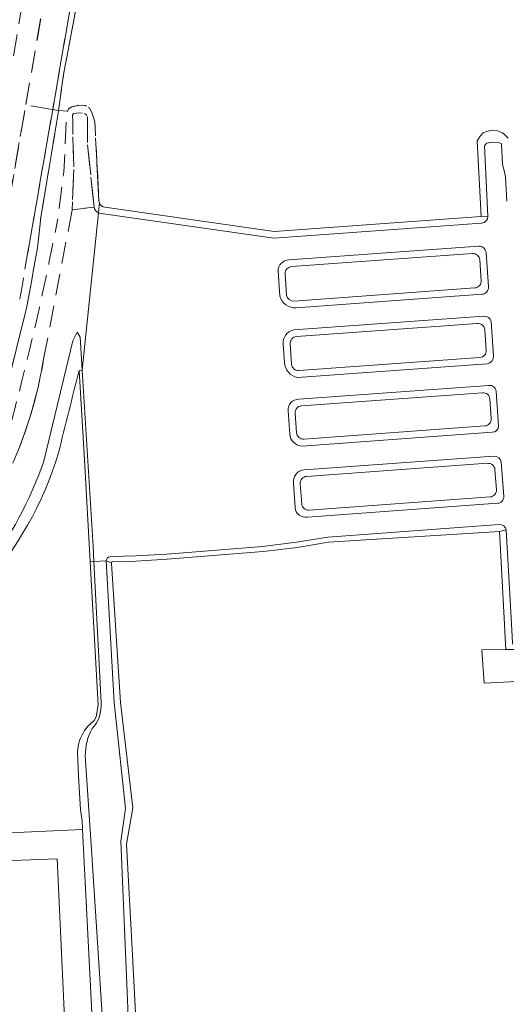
# Model space of a CAD drawing. Header units: metres. Extents: x 92650 to 117222, y 425801 to 461092.
# Tile 45 of 146: x 114959 to 115030, y 426460 to 426605. Entities that reach past the tile are written whole.
import ezdxf

# ---------------------------------------------------------------- set-up
doc = ezdxf.new("R2010")
doc.units = ezdxf.units.M
doc.linetypes.add('DASHED', pattern=[19.05, 12.7, -6.35])
for name, color, linetype, lineweight in [('B-WE-GR-GRAS-GV', 253, 'CONTINUOUS', 15), ('B-WE-OG-TERREIN_BEGROEID-GV', 253, 'CONTINUOUS', 15), ('B-WE-OG-TERREIN_ERF-GV', 253, 'CONTINUOUS', 15), ('B-WE-OG-TERREIN_OEVER-GV', 253, 'CONTINUOUS', 15), ('B-WE-OG-TERREIN_ONBEGROEID_ZAND-GV', 253, 'CONTINUOUS', 15), ('B-WE-OG-WATER-GV', 253, 'CONTINUOUS', 15), ('B-WE-OG-WATER_MEER-GV', 253, 'CONTINUOUS', 15), ('B-WE-OG-WATER_SLOOT-GV', 253, 'CONTINUOUS', 15), ('B-WE-OG-WEG-GV', 253, 'CONTINUOUS', 15), ('V-WE-OG-TERREIN_OEVER-GV', 252, 'DASHED', 15), ('V-WE-OG-TERREIN_ONBEGROEID_ZAND-GV', 252, 'DASHED', 15), ('V-WE-OG-WATER-GV', 252, 'DASHED', 15), ('V-WE-OG-WATER_SLOOT-GV', 252, 'DASHED', 15), ('V-WE-OG-WEG-GV', 252, 'DASHED', 15), ('V-WE-VH-GESLOTENVERHARDING_ASFALT-GV', 252, 'DASHED', 15)]:
    doc.layers.add(name, color=color, linetype=linetype, lineweight=lineweight)

msp = doc.modelspace()

# ---------------------------------------------------------------- linework, layer by layer
at = {"layer": 'B-WE-GR-GRAS-GV', "transparency": 33554687, "flags": 128}
for points in [[(115025.055, 426570.517), (114998.547, 426568.597)], [(115026.345, 426566.54), (115026.124, 426569.592)], [(114997.622, 426567.527), (114997.853, 426564.348)], [(114998.913, 426563.55), (115025.42, 426565.47)], [(115025.797, 426560.268), (114999.29, 426558.348)], [(115027.083, 426556.355), (115026.867, 426559.343)], [(114998.365, 426557.278), (114998.581, 426554.291)], [(114999.651, 426553.365), (115026.158, 426555.286)], [(115026.532, 426550.124), (115000.025, 426548.204)], [(115027.811, 426546.317), (115027.602, 426549.199)], [(114999.1, 426547.134), (114999.308, 426544.252)], [(115000.378, 426543.327), (115026.885, 426545.247)], [(115027.282, 426539.77), (115000.775, 426537.85)], [(115028.565, 426535.909), (115028.352, 426538.845)], [(114999.85, 426536.78), (115000.062, 426533.844)], [(115001.132, 426532.919), (115027.639, 426534.839)], [(115031.504, 426507.804), (115026.78, 426507.55), (115026.413, 426512.458), (115029.955, 426512.466), (115029.912, 426513.294), (115029.712, 426517.068), (115029.026, 426529.791), (115003.966, 426528.223), (114999.385, 426527.451), (114994.412, 426526.833), (114980.37, 426525.726), (114975.769, 426525.456), (114972.36, 426525.37), (114972.245, 426525.327), (114972.192, 426525.19), (114972.184, 426525.076), (114973.512, 426504.736), (114975.343, 426489.262), (114974.421, 426483.95), (114975.219, 426468.631), (114978.545, 426404.785)]]:
    msp.add_lwpolyline(points, dxfattribs=at)
at = {"layer": 'B-WE-GR-GRAS-GV', "transparency": 33554687}
for points in [[(115026.124, 426569.592, 0.4142553), (115025.055, 426570.517)], [(114998.547, 426568.597, 0.4144963), (114997.622, 426567.527)], [(115025.42, 426565.47, 0.4144963), (115026.345, 426566.54)], [(114997.853, 426564.348, 0.3530303), (114998.913, 426563.55)], [(115026.867, 426559.343, 0.4144963), (115025.797, 426560.268)], [(114999.29, 426558.348, 0.4144963), (114998.365, 426557.278)], [(115026.158, 426555.286, 0.4142553), (115027.083, 426556.355)], [(114998.581, 426554.291, 0.4148392), (114999.651, 426553.365)], [(115027.602, 426549.199, 0.4144963), (115026.532, 426550.124)], [(115000.025, 426548.204, 0.4144963), (114999.1, 426547.134)], [(115026.885, 426545.247, 0.4148392), (115027.811, 426546.317)], [(114999.308, 426544.252, 0.4144963), (115000.378, 426543.327)], [(115028.352, 426538.845, 0.4144963), (115027.282, 426539.77)], [(115000.775, 426537.85, 0.4144963), (114999.85, 426536.78)], [(115027.639, 426534.839, 0.4148392), (115028.565, 426535.909)], [(115000.062, 426533.844, 0.4144963), (115001.132, 426532.919)]]:
    msp.add_lwpolyline(points, format="xyb", dxfattribs=at)
at = {"layer": 'B-WE-OG-TERREIN_BEGROEID-GV', "transparency": 33554687}
for points in [[(114967.492, 426553.395, 0.0048959), (114964.451, 426541.287)], [(114964.451, 426541.287, -0.1115781), (114953.172, 426521.406, -0.1115781)], [(114967.232, 426497.522, -0.1365811), (114968.256, 426500.595)], [(114968.256, 426500.595, -0.0312499), (114968.711, 426501.188)]]:
    msp.add_lwpolyline(points, format="xyb", dxfattribs=at)
at = {"layer": 'B-WE-OG-TERREIN_BEGROEID-GV', "transparency": 33554687, "flags": 128}
for points in [[(114968.711, 426501.188), (114969.68, 426502.063), (114969.969, 426502.625), (114970.258, 426504.313), (114969.097, 426525.357), (114968.32, 426539.438), (114967.492, 426553.395)], [(114941.941, 426495.854), (114941.947, 426495.794), (114942.342, 426484.945), (114967.976, 426486.111), (114967.912, 426487.388), (114967.68, 426489.009), (114967.349, 426493.981), (114967.226, 426497.379), (114967.232, 426497.522)]]:
    msp.add_lwpolyline(points, dxfattribs=at)
at = {"layer": 'B-WE-OG-TERREIN_ERF-GV', "transparency": 33554687, "flags": 128}
for points in [[(115091.274, 426522.221), (115082.402, 426520.391), (115082.246, 426521.151), (115078.412, 426520.36), (115078.557, 426519.654), (115072.43, 426518.389), (115071.711, 426518.241), (115069.408, 426518.173), (115069.019, 426518.162), (115039.52, 426513.054), (115032.703, 426512.563), (115031.953, 426512.375), (115031.336, 426512.469), (115030.782, 426512.468), (115029.988, 426512.466), (115029.955, 426512.466), (115026.413, 426512.458), (115026.78, 426507.55), (115031.504, 426507.804)], [(114965.762, 426448.971), (114964.23, 426481.795), (114944.569, 426481.092), (114944.493, 426482.698), (114942.425, 426482.656), (114934.368, 426482.493), (114930.293, 426482.411), (114929.671, 426495.351), (114929.516, 426498.577), (114919.711, 426494.667), (114912.141, 426491.649), (114910.277, 426490.906), (114899.136, 426486.464), (114893.211, 426483.431), (114893.853, 426461.302), (114893.89, 426460.016)]]:
    msp.add_lwpolyline(points, dxfattribs=at)
at = {"layer": 'B-WE-OG-TERREIN_OEVER-GV', "transparency": 33554687, "flags": 128}
for points in [[(115030.307, 426587.432), (115029.803, 426587.93), (115029.482, 426588.22), (115028.753, 426588.517), (115027.911, 426588.574), (115027.159, 426588.412), (115026.646, 426588.188), (115026.19, 426587.71), (115025.767, 426587.045), (115026.317, 426575.936)], [(115027.315, 426576.008), (115026.805, 426586.314), (115027.125, 426586.693), (115027.964, 426586.858), (115028.86, 426586.798), (115029.316, 426586.573), (115029.465, 426583.557), (115029.746, 426582.474), (115029.924, 426581.72), (115030.008, 426579.889), (115030.103, 426578.181)], [(114970.363, 426578.246), (114970.077, 426583.707)], [(114969.295, 426580.823), (114969.662, 426577.331)], [(114970.428, 426577.939), (114970.279, 426576.49)], [(115027.315, 426576.008), (115026.317, 426575.936), (114996.025, 426573.764), (114971.22, 426577.308)], [(114970.671, 426576.377), (114995.99, 426572.758), (115026.389, 426574.961)], [(115025.98, 426571.587), (114998.173, 426569.573)], [(114998.547, 426568.597), (115025.055, 426570.517)], [(115027.415, 426565.615), (115027.049, 426570.662)], [(115026.124, 426569.592), (115026.345, 426566.54)], [(114996.588, 426567.958), (114996.855, 426564.276)], [(114997.853, 426564.348), (114997.622, 426567.527)], [(115025.42, 426565.47), (114998.913, 426563.55)], [(114999.233, 426562.57), (115026.49, 426564.545)], [(115026.722, 426561.338), (114998.915, 426559.323)], [(114999.29, 426558.348), (115025.797, 426560.268)], [(115028.149, 426555.483), (115027.781, 426560.561)], [(114967.492, 426553.395), (114967.904, 426553.413), (114967.605, 426558.239), (114967.182, 426559.017), (114966.561, 426557.723), (114962.238, 426539.891)], [(115026.867, 426559.343), (115027.083, 426556.355)], [(114997.367, 426557.213), (114997.561, 426554.526)], [(114998.581, 426554.291), (114998.365, 426557.278)], [(115026.158, 426555.286), (114999.651, 426553.365)], [(114999.421, 426552.346), (115027.228, 426554.361)], [(114967.492, 426553.395), (114968.32, 426539.438), (114969.097, 426525.357)], [(114969.617, 426525.384), (114969.503, 426527.628), (114967.904, 426553.413)], [(115027.457, 426551.194), (114999.65, 426549.179)], [(115000.025, 426548.204), (115026.532, 426550.124)], [(115028.888, 426545.289), (115028.52, 426550.359)], [(115027.602, 426549.199), (115027.811, 426546.317)], [(114998.074, 426547.447), (114998.319, 426544.065)], [(114999.308, 426544.252), (114999.1, 426547.134)], [(115026.885, 426545.247), (115000.378, 426543.327)], [(115000.148, 426542.307), (115027.955, 426544.322)], [(115028.207, 426540.84), (115000.4, 426538.825)], [(115000.775, 426537.85), (115027.282, 426539.77)], [(115029.638, 426534.935), (115029.276, 426539.926)], [(115028.352, 426538.845), (115028.565, 426535.909)], [(114998.843, 426536.834), (114999.1, 426533.295)], [(115000.062, 426533.844), (114999.85, 426536.78)], [(115000.902, 426531.9), (115028.709, 426533.914)], [(115027.639, 426534.839), (115001.132, 426532.919)], [(115028.966, 426530.79), (115003.876, 426528.972), (114999.276, 426528.197), (114994.336, 426527.583), (114980.318, 426526.478), (114975.734, 426526.209), (114972.311, 426526.093), (114971.982, 426526.087), (114971.745, 426526.034), (114971.546, 426525.849), (114971.427, 426525.602), (114971.434, 426525.477), (114972.192, 426525.19), (114972.245, 426525.327), (114972.36, 426525.37), (114975.769, 426525.456), (114980.37, 426525.726), (114994.412, 426526.833), (114999.385, 426527.451), (115003.966, 426528.223), (115029.026, 426529.791)], [(115030.914, 426513.281), (115030.905, 426513.445), (115030.711, 426517.121), (115030.016, 426530.002), (115029.026, 426529.791), (115029.712, 426517.068), (115029.912, 426513.294), (115029.955, 426512.466)], [(114970.667, 426504.714), (114969.617, 426525.384), (114969.097, 426525.357), (114970.258, 426504.313), (114969.969, 426502.625)], [(114971.434, 426525.477), (114972.581, 426504.739), (114974.236, 426489.2), (114973.557, 426484.39), (114974.761, 426456.412), (114976.145, 426431.042), (114977.209, 426413.875), (114977.852, 426405.627), (114978.124, 426404.707)], [(114978.545, 426404.785), (114975.219, 426468.631), (114974.421, 426483.95), (114975.343, 426489.262), (114973.512, 426504.736), (114972.184, 426525.076), (114972.192, 426525.19)], [(115029.955, 426512.466), (115029.988, 426512.466), (115030.782, 426512.468), (115031.336, 426512.469), (115031.953, 426512.375), (115032.703, 426512.563), (115032.852, 426513.844), (115032.945, 426516.469), (115032.882, 426518.433), (115032.882, 426516.253), (115032.537, 426513.606), (115032.254, 426513.18), (115031.838, 426512.967), (115031.235, 426513.03)], [(114969.969, 426502.625), (114969.68, 426502.063), (114968.711, 426501.188)], [(114967.232, 426497.522), (114967.226, 426497.379), (114967.349, 426493.981), (114967.68, 426489.009), (114967.912, 426487.388), (114967.976, 426486.111), (114969.764, 426450.57), (114971.237, 426417.285), (114970.18, 426416.093), (114972.196, 426417.353), (114972.544, 426423.383), (114971.392, 426450.623), (114969.308, 426482.399), (114968.353, 426496.948)]]:
    msp.add_lwpolyline(points, dxfattribs=at)
at = {"layer": 'B-WE-OG-TERREIN_OEVER-GV', "transparency": 33554687}
for points in [[(114969.662, 426577.331, 0.2429647), (114970.279, 426576.49)], [(114970.428, 426577.939, -0.0812398), (114970.363, 426578.246)], [(114971.22, 426577.308, -0.271899), (114970.428, 426577.939)], [(114970.279, 426576.49, 0.0892251), (114970.671, 426576.377)], [(115026.389, 426574.961, 0.4069868), (115027.315, 426576.008)], [(115027.049, 426570.662, 0.4142553), (115025.98, 426571.587)], [(115025.055, 426570.517, -0.4142553), (115026.124, 426569.592)], [(114998.173, 426569.573, 0.3918757), (114996.588, 426567.958)], [(114997.622, 426567.527, -0.4144963), (114998.547, 426568.597)], [(115026.345, 426566.54, -0.4144963), (115025.42, 426565.47)], [(115026.49, 426564.545, 0.4144963), (115027.415, 426565.615)], [(114996.855, 426564.276, 0.3608995), (114999.233, 426562.57)], [(114998.913, 426563.55, -0.3530303), (114997.853, 426564.348)], [(115027.781, 426560.561, 0.3933366), (115026.722, 426561.338)], [(115025.797, 426560.268, -0.4144963), (115026.867, 426559.343)], [(114998.915, 426559.323, 0.4046181), (114997.367, 426557.213)], [(114998.365, 426557.278, -0.4144963), (114999.29, 426558.348)], [(115027.083, 426556.355, -0.4142553), (115026.158, 426555.286)], [(115027.228, 426554.361, 0.3558242), (115028.149, 426555.483)], [(114958.96, 426542.739, 0.0495017), (114962.265, 426555.035)], [(114997.561, 426554.526, 0.3534438), (114999.421, 426552.346)], [(114999.651, 426553.365, -0.4148392), (114998.581, 426554.291)], [(114964.451, 426541.287, -0.0048959), (114967.492, 426553.395)], [(115028.52, 426550.359, 0.4151328), (115027.457, 426551.194)], [(115026.532, 426550.124, -0.4144963), (115027.602, 426549.199)], [(114999.65, 426549.179, 0.4492129), (114998.074, 426547.447)], [(114999.1, 426547.134, -0.4144963), (115000.025, 426548.204)], [(115027.811, 426546.317, -0.4148392), (115026.885, 426545.247)], [(115027.955, 426544.322, 0.4021084), (115028.888, 426545.289)], [(114998.319, 426544.065, 0.3989444), (115000.148, 426542.307)], [(115000.378, 426543.327, -0.4144963), (114999.308, 426544.252)], [(114953.172, 426521.406, 0.1115781), (114964.451, 426541.287)], [(115029.276, 426539.926, 0.3948483), (115028.207, 426540.84)], [(114962.238, 426539.891, -0.0717805), (114953.956, 426524.297, -0.0717805)], [(115027.282, 426539.77, -0.4144963), (115028.352, 426538.845)], [(115000.4, 426538.825, 0.4182799), (114998.843, 426536.834)], [(114999.85, 426536.78, -0.4144963), (115000.775, 426537.85)], [(115028.565, 426535.909, -0.4148392), (115027.639, 426534.839)], [(115001.132, 426532.919, -0.4144963), (115000.062, 426533.844)], [(115028.709, 426533.914, 0.4451536), (115029.638, 426534.935)], [(114999.1, 426533.295, 0.4632648), (115000.902, 426531.9)], [(115030.016, 426530.002, 0.373248), (115028.966, 426530.79)], [(114969.357, 426500.899, 0.2159938), (114970.667, 426504.714)], [(114968.256, 426500.595, 0.1365811), (114967.232, 426497.522)], [(114968.711, 426501.188, 0.0312499), (114968.256, 426500.595)], [(114968.353, 426496.948, -0.1204784), (114969.357, 426500.899)]]:
    msp.add_lwpolyline(points, format="xyb", dxfattribs=at)
at = {"layer": 'B-WE-OG-TERREIN_ONBEGROEID_ZAND-GV', "transparency": 33554687, "flags": 128}
for points in [[(114971.22, 426577.308), (114996.025, 426573.764), (115026.317, 426575.936), (115025.767, 426587.045), (115026.19, 426587.71), (115026.646, 426588.188), (115027.159, 426588.412), (115027.911, 426588.574), (115028.753, 426588.517), (115029.482, 426588.22), (115029.803, 426587.93), (115030.307, 426587.432)], [(114970.077, 426583.707), (114970.363, 426578.246)]]:
    msp.add_lwpolyline(points, dxfattribs=at)
at = {"layer": 'B-WE-OG-TERREIN_ONBEGROEID_ZAND-GV', "transparency": 33554687}
for points in [[(114970.363, 426578.246, 0.0812398), (114970.428, 426577.939)], [(114970.428, 426577.939, 0.271899), (114971.22, 426577.308)]]:
    msp.add_lwpolyline(points, format="xyb", dxfattribs=at)
at = {"layer": 'B-WE-OG-WATER-GV', "transparency": 33554687, "flags": 128}
for points in [[(114968.303, 426577.167), (114969.662, 426577.331), (114969.295, 426580.823)], [(114976.548, 426403.639), (114978.124, 426404.707), (114977.852, 426405.627), (114977.209, 426413.875), (114976.145, 426431.042), (114974.761, 426456.412), (114973.557, 426484.39), (114974.236, 426489.2), (114972.581, 426504.739), (114971.434, 426525.477), (114969.617, 426525.384), (114970.667, 426504.714)], [(114968.353, 426496.948), (114969.308, 426482.399), (114971.392, 426450.623), (114972.544, 426423.383), (114972.196, 426417.353), (114970.18, 426416.093), (114967.302, 426416.061), (114965.949, 426416.045), (114965.992, 426412.604), (114967.463, 426412.636), (114970.631, 426412.705), (114972.576, 426411.486)]]:
    msp.add_lwpolyline(points, dxfattribs=at)
at = {"layer": 'B-WE-OG-WATER-GV', "transparency": 33554687}
for points in [[(114970.667, 426504.714, -0.2159938), (114969.357, 426500.899)], [(114969.357, 426500.899, 0.1204784), (114968.353, 426496.948)]]:
    msp.add_lwpolyline(points, format="xyb", dxfattribs=at)
at = {"layer": 'B-WE-OG-WATER_MEER-GV', "transparency": 33554687, "flags": 128}
for points in [[(115030.103, 426578.181), (115030.008, 426579.889), (115029.924, 426581.72), (115029.746, 426582.474), (115029.465, 426583.557), (115029.316, 426586.573), (115028.86, 426586.798), (115027.964, 426586.858), (115027.125, 426586.693), (115026.805, 426586.314), (115027.315, 426576.008)], [(114970.279, 426576.49), (114967.904, 426553.413)], [(115026.389, 426574.961), (114995.99, 426572.758), (114970.671, 426576.377)], [(114998.173, 426569.573), (115025.98, 426571.587)], [(115027.049, 426570.662), (115027.415, 426565.615)], [(114996.855, 426564.276), (114996.588, 426567.958)], [(115026.49, 426564.545), (114999.233, 426562.57)], [(114998.915, 426559.323), (115026.722, 426561.338)], [(115027.781, 426560.561), (115028.149, 426555.483)], [(114997.561, 426554.526), (114997.367, 426557.213)], [(115027.228, 426554.361), (114999.421, 426552.346)], [(114967.904, 426553.413), (114969.503, 426527.628), (114969.617, 426525.384), (114971.434, 426525.477), (114971.427, 426525.602), (114971.546, 426525.849), (114971.745, 426526.034), (114971.982, 426526.087), (114972.311, 426526.093), (114975.734, 426526.209), (114980.318, 426526.478), (114994.336, 426527.583), (114999.276, 426528.197), (115003.876, 426528.972), (115028.966, 426530.79)], [(114999.65, 426549.179), (115027.457, 426551.194)], [(115028.52, 426550.359), (115028.888, 426545.289)], [(114998.319, 426544.065), (114998.074, 426547.447)], [(115027.955, 426544.322), (115000.148, 426542.307)], [(115000.4, 426538.825), (115028.207, 426540.84)], [(115029.276, 426539.926), (115029.638, 426534.935)], [(114999.1, 426533.295), (114998.843, 426536.834)], [(115028.709, 426533.914), (115000.902, 426531.9)], [(115030.016, 426530.002), (115030.711, 426517.121), (115030.905, 426513.445), (115030.914, 426513.281)]]:
    msp.add_lwpolyline(points, dxfattribs=at)
at = {"layer": 'B-WE-OG-WATER_MEER-GV', "transparency": 33554687}
for points in [[(114970.671, 426576.377, -0.0892251), (114970.279, 426576.49)], [(115027.315, 426576.008, -0.4069868), (115026.389, 426574.961)], [(115025.98, 426571.587, -0.4142553), (115027.049, 426570.662)], [(114996.588, 426567.958, -0.3918757), (114998.173, 426569.573)], [(115027.415, 426565.615, -0.4144963), (115026.49, 426564.545)], [(114999.233, 426562.57, -0.3608995), (114996.855, 426564.276)], [(115026.722, 426561.338, -0.3933366), (115027.781, 426560.561)], [(114997.367, 426557.213, -0.4046181), (114998.915, 426559.323)], [(115028.149, 426555.483, -0.3558242), (115027.228, 426554.361)], [(114999.421, 426552.346, -0.3534438), (114997.561, 426554.526)], [(115027.457, 426551.194, -0.4151328), (115028.52, 426550.359)], [(114998.074, 426547.447, -0.4492129), (114999.65, 426549.179)], [(115028.888, 426545.289, -0.4021084), (115027.955, 426544.322)], [(115000.148, 426542.307, -0.3989444), (114998.319, 426544.065)], [(115028.207, 426540.84, -0.3948483), (115029.276, 426539.926)], [(114998.843, 426536.834, -0.4182799), (115000.4, 426538.825)], [(115029.638, 426534.935, -0.4451536), (115028.709, 426533.914)], [(115000.902, 426531.9, -0.4632648), (114999.1, 426533.295)], [(115028.966, 426530.79, -0.373248), (115030.016, 426530.002)]]:
    msp.add_lwpolyline(points, format="xyb", dxfattribs=at)
at = {"layer": 'B-WE-OG-WATER_SLOOT-GV', "transparency": 33554687, "flags": 128}
for points in [[(114969.662, 426577.331), (114968.303, 426577.167)], [(114967.182, 426559.017), (114967.605, 426558.239), (114967.904, 426553.413), (114970.279, 426576.49)], [(114962.238, 426539.891), (114966.561, 426557.723), (114967.182, 426559.017)]]:
    msp.add_lwpolyline(points, dxfattribs=at)
at = {"layer": 'B-WE-OG-WATER_SLOOT-GV', "transparency": 33554687}
for points in [[(114970.279, 426576.49, -0.2429647), (114969.662, 426577.331)], [(114962.265, 426555.035, -0.0495017), (114958.96, 426542.739, -0.0495017)], [(114953.956, 426524.297, 0.0717805), (114962.238, 426539.891)]]:
    msp.add_lwpolyline(points, format="xyb", dxfattribs=at)
at = {"layer": 'B-WE-OG-WEG-GV', "transparency": 33554687, "flags": 128}
msp.add_lwpolyline([(114944.569, 426481.092), (114964.23, 426481.795), (114965.762, 426448.971), (114967.29, 426416.32), (114967.302, 426416.061), (114970.18, 426416.093), (114971.237, 426417.285), (114969.764, 426450.57), (114967.976, 426486.111), (114942.342, 426484.945), (114942.425, 426482.656), (114944.493, 426482.698)], close=True, dxfattribs=at)
at = {"layer": 'V-WE-OG-TERREIN_OEVER-GV', "ltscale": 0.25, "transparency": 33554687, "flags": 128}
for points in [[(114965.75, 426591.406), (114964.438, 426591.484), (114964.381, 426591.087), (114963.027, 426582.829), (114961.854, 426575.835), (114961.358, 426571.368), (114959.823, 426562.75), (114958.244, 426556.388), (114957.026, 426551.515), (114955.131, 426544.701), (114954.093, 426541.272), (114952.604, 426537.843), (114950.348, 426533.781), (114948.092, 426530.217), (114945.61, 426527.239), (114942.451, 426523.539), (114940.638, 426521.704), (114944.376, 426517.435), (114944.429, 426517.374), (114946.6, 426514.896), (114950.735, 426518.893)], [(114970.363, 426578.246), (114969.854, 426587.976), (114969.746, 426589.8), (114969.345, 426591.188), (114969.006, 426591.818), (114968.382, 426592.217), (114967.409, 426592.25), (114966.42, 426591.993), (114965.923, 426591.702), (114965.75, 426591.406), (114965.611, 426591.169), (114965.557, 426590.15), (114965.432, 426586.357), (114965.214, 426582.451), (114964.325, 426575.591)], [(114962.265, 426555.035), (114966.444, 426576.942), (114966.679, 426582.824), (114966.543, 426587.528), (114966.554, 426589.82), (114966.51, 426590.797), (114966.661, 426591.055), (114967.522, 426591.13), (114968.139, 426591.101), (114968.496, 426590.903), (114968.7, 426590.504), (114968.7, 426586.474), (114969.662, 426577.331)]]:
    msp.add_lwpolyline(points, dxfattribs=at)
at = {"layer": 'V-WE-OG-TERREIN_OEVER-GV', "ltscale": 0.25, "transparency": 33554687}
for points in [[(114956.239, 426541.16, 0.0219534), (114964.325, 426575.591)], [(114947.694, 426523.686, 0.1365739), (114962.265, 426555.035)]]:
    msp.add_lwpolyline(points, format="xyb", dxfattribs=at)
at = {"layer": 'V-WE-OG-TERREIN_ONBEGROEID_ZAND-GV', "ltscale": 0.25, "transparency": 33554687, "flags": 128}
for points in [[(115003.565, 426680.185), (115019.177, 426677.516), (115020.081, 426677.532), (115020.609, 426677.72), (115021.19, 426678.385), (115021.345, 426678.972), (115021.962, 426681.214), (115022.723, 426683.033), (115023.505, 426684.114), (115024.878, 426685.179), (115026.092, 426686.059), (115028.075, 426687.331), (115029.617, 426688.22), (115030.35, 426688.709), (115031.379, 426689.173), (115032.387, 426689.243), (115033.834, 426689.457), (115036.314, 426689.7), (115039.419, 426689.895), (115045.464, 426690.314), (115056.22, 426691.056), (115059.879, 426691.094), (115062.404, 426690.928), (115063.894, 426690.811), (115064.808, 426690.585), (115065.423, 426690.313), (115065.707, 426689.862), (115066.01, 426688.085), (115066.222, 426680.359), (115066.628, 426671.376), (115067.21, 426661.444), (115067.963, 426652.096), (115068.782, 426641.76), (115069.531, 426631.215), (115070.186, 426619.397), (115070.507, 426616.021), (115070.65, 426614.632), (115070.522, 426613.535), (115070.103, 426612.821), (115069.561, 426612.46), (115069.214, 426612.497), (115064.731, 426612.677), (115060.854, 426612.557), (115052.614, 426612.304), (115040.651, 426612.112), (115036.859, 426612.294), (115028.273, 426613.386), (115024.571, 426613.682), (115017.665, 426613.896), (115006.833, 426615.037), (114993.247, 426617.633), (114991.252, 426618.132), (114989.905, 426618.692), (114984.195, 426607.628), (114967.156, 426607.444), (114966.682, 426604.669), (114965.238, 426597.043), (114964.438, 426591.484)], [(114964.438, 426591.484), (114965.75, 426591.406), (114965.923, 426591.702), (114966.42, 426591.993), (114967.409, 426592.25), (114968.382, 426592.217), (114969.006, 426591.818), (114969.345, 426591.188), (114969.746, 426589.8), (114969.854, 426587.976), (114970.363, 426578.246)]]:
    msp.add_lwpolyline(points, dxfattribs=at)
at = {"layer": 'V-WE-OG-WATER-GV', "ltscale": 0.25, "transparency": 33554687, "flags": 128}
msp.add_lwpolyline([(114969.662, 426577.331), (114968.7, 426586.474), (114968.7, 426590.504), (114968.496, 426590.903), (114968.139, 426591.101), (114967.522, 426591.13), (114966.661, 426591.055), (114966.51, 426590.797), (114966.554, 426589.82), (114966.543, 426587.528), (114966.679, 426582.824), (114966.444, 426576.942)], close=True, dxfattribs=at)
at = {"layer": 'V-WE-OG-WATER_SLOOT-GV', "transparency": 33554687}
msp.add_lwpolyline([(114962.265, 426555.035, -0.1365739), (114947.694, 426523.686)], format="xyb", dxfattribs=at)
at = {"layer": 'V-WE-OG-WEG-GV', "ltscale": 0.25, "transparency": 33554687, "flags": 128}
for points in [[(114964.438, 426591.484), (114965.238, 426597.043), (114966.682, 426604.669), (114967.156, 426607.444), (114967.63, 426610.219), (114969.164, 426618.566), (114970.202, 426624.297), (114974.511, 426649.396), (114977.557, 426666.926), (114980.129, 426681.004), (114983.445, 426699.482), (114987.1, 426721.141), (114989.057, 426732.107), (114987.819, 426732.318), (114985.346, 426717.921), (114979.391, 426683.433), (114975.157, 426658.83), (114970.914, 426634.182), (114964.996, 426599.728), (114963.593, 426591.623)], [(114955.585, 426568.909), (114957.141, 426577.799), (114957.142, 426577.807), (114959.652, 426592.305), (114961.054, 426600.405), (114961.055, 426600.41), (114963.479, 426614.525), (114960.51, 426615.036), (114957.561, 426597.912), (114956.683, 426592.819), (114952.467, 426568.354)], [(114940.004, 426522.431), (114940.098, 426522.32), (114940.638, 426521.704), (114942.451, 426523.539), (114945.61, 426527.239), (114948.092, 426530.217), (114950.348, 426533.781), (114952.604, 426537.843), (114954.093, 426541.272), (114955.131, 426544.701), (114957.026, 426551.515), (114958.244, 426556.388), (114959.823, 426562.75), (114961.358, 426571.368), (114961.854, 426575.835), (114963.027, 426582.829), (114964.381, 426591.087), (114964.438, 426591.484), (114963.593, 426591.623), (114961.082, 426577.117), (114959.525, 426568.22)]]:
    msp.add_lwpolyline(points, dxfattribs=at)
at = {"layer": 'V-WE-OG-WEG-GV', "ltscale": 0.25, "transparency": 33554687}
msp.add_lwpolyline([(114959.525, 426568.22, -0.0041486), (114958.763, 426563.846)], format="xyb", dxfattribs=at)
at = {"layer": 'V-WE-VH-GESLOTENVERHARDING_ASFALT-GV', "ltscale": 0.25, "transparency": 33554687, "flags": 128}
for points in [[(114983.648, 426731.662), (114981.405, 426718.602), (114981.404, 426718.598), (114975.45, 426684.114), (114971.215, 426659.508), (114966.972, 426634.861), (114963.818, 426616.496), (114963.479, 426614.525), (114961.055, 426600.41), (114961.054, 426600.405), (114959.652, 426592.305)], [(114963.593, 426591.623), (114964.996, 426599.728), (114970.914, 426634.182), (114975.157, 426658.83), (114979.391, 426683.433), (114985.346, 426717.921), (114987.819, 426732.318)], [(114959.525, 426568.22), (114961.082, 426577.117), (114963.593, 426591.623), (114959.652, 426592.305), (114957.142, 426577.807), (114957.141, 426577.799), (114955.585, 426568.909)]]:
    msp.add_lwpolyline(points, dxfattribs=at)
at = {"layer": 'V-WE-VH-GESLOTENVERHARDING_ASFALT-GV', "ltscale": 0.25, "transparency": 33554687}
msp.add_lwpolyline([(114958.763, 426563.846, 0.0041486), (114959.525, 426568.22)], format="xyb", dxfattribs=at)

doc.saveas('drawing.dxf')
